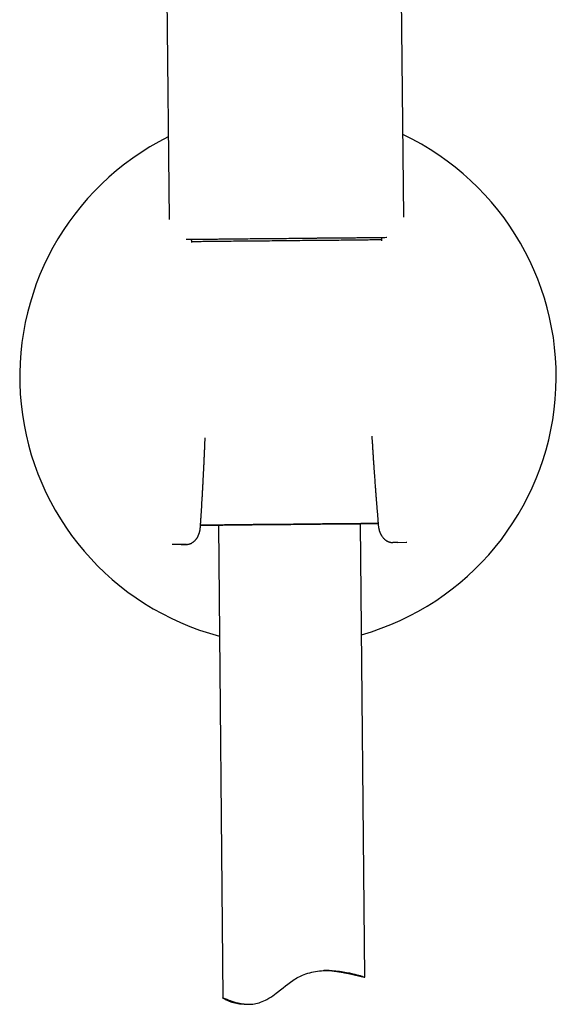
# Model space of a CAD drawing. Header units: millimetres. Extents: x 8 to 916, y 12 to 932.
# Tile 58 of 69: x 505 to 562, y 650 to 754. Entities that reach past the tile are written whole.
import ezdxf

# ---------------------------------------------------------------- set-up
doc = ezdxf.new("R2010")
doc.units = ezdxf.units.MM

msp = doc.modelspace()

# ---------------------------------------------------------------- linework, layer by layer
at = {"color": 7, "linetype": 'Continuous', "lineweight": 30}
for p, q in [((520.15, 796.13), (520.76, 733.27)), ((545.55, 733.51), (544.95, 796.37)), ((524.54, 709.47), (524.57, 710.22)), ((542.19, 710.39), (542.23, 709.64)), ((524.54, 709.47), (524.54, 709.47)), ((525.97, 700.99), (526.45, 651.01)), ((541.43, 653.2), (540.97, 701.13)), ((522.05, 698.94), (521.09, 698.93)), ((521.16, 698.93), (521.09, 698.93)), ((522.59, 698.94), (521.16, 698.93)), ((522.61, 698.94), (522.59, 698.94)), ((544.36, 699.15), (544.38, 699.15)), ((544.38, 699.15), (545.81, 699.17)), ((544.92, 699.16), (545.88, 699.17)), ((545.81, 699.17), (545.88, 699.17)), ((528.7, 650.34), (529.22, 650.34))]:
    msp.add_line(p, q, dxfattribs=at)
at = {"color": 7, "linetype": 'Continuous', "lineweight": 30, "flags": 128}
for points in [[(533.18, 731.25), (532.85, 731.25), (532.53, 731.25), (532.2, 731.24), (531.88, 731.24), (531.56, 731.24), (531.24, 731.24), (530.92, 731.23), (530.6, 731.23), (530.28, 731.23), (529.97, 731.22), (529.65, 731.22), (529.34, 731.22), (529.04, 731.21), (528.73, 731.21), (528.43, 731.21), (528.13, 731.21), (527.84, 731.2), (527.54, 731.2), (527.26, 731.2), (526.97, 731.19), (526.7, 731.19), (526.42, 731.19), (526.15, 731.19), (525.89, 731.18), (525.63, 731.18), (525.37, 731.18), (525.12, 731.18), (524.88, 731.17), (524.64, 731.17), (524.41, 731.17), (524.18, 731.17), (523.96, 731.17), (523.74, 731.16), (523.54, 731.16), (523.34, 731.16), (523.14, 731.16), (522.95, 731.16), (522.77, 731.15), (522.6, 731.15), (522.58, 731.15)], [(543.22, 731.35), (543.19, 731.35), (543.05, 731.35), (542.9, 731.35), (542.74, 731.35), (542.57, 731.34), (542.4, 731.34), (542.22, 731.34), (542.03, 731.34), (541.84, 731.34), (541.65, 731.34), (541.44, 731.33), (541.24, 731.33), (541.02, 731.33), (540.8, 731.33), (540.58, 731.33), (540.35, 731.32), (540.12, 731.32), (539.88, 731.32), (539.63, 731.32), (539.38, 731.31), (539.13, 731.31), (538.88, 731.31), (538.62, 731.31), (538.35, 731.3), (538.08, 731.3), (537.81, 731.3), (537.54, 731.3), (537.26, 731.29), (536.98, 731.29), (536.7, 731.29), (536.41, 731.29), (536.13, 731.28), (535.84, 731.28), (535.55, 731.28), (535.25, 731.27), (534.96, 731.27), (534.66, 731.27), (534.37, 731.27), (534.07, 731.26), (533.77, 731.26), (533.47, 731.26), (533.18, 731.25), (532.88, 731.25), (532.58, 731.25), (532.28, 731.25), (531.98, 731.24), (531.69, 731.24), (531.39, 731.24), (531.1, 731.23), (530.81, 731.23), (530.51, 731.23), (530.23, 731.23), (529.94, 731.22), (529.65, 731.22), (529.37, 731.22), (529.09, 731.21), (528.81, 731.21), (528.54, 731.21), (528.27, 731.21), (528, 731.2), (527.74, 731.2), (527.48, 731.2), (527.22, 731.2), (526.97, 731.19), (526.72, 731.19), (526.48, 731.19), (526.24, 731.19), (526, 731.19), (525.77, 731.18), (525.55, 731.18), (525.33, 731.18), (525.12, 731.18), (524.91, 731.17), (524.7, 731.17), (524.51, 731.17), (524.32, 731.17), (524.13, 731.17), (523.95, 731.17), (523.78, 731.16), (523.62, 731.16), (523.46, 731.16), (523.3, 731.16), (523.16, 731.16), (523.13, 731.16)], [(523.15, 730.96), (523.23, 730.97), (523.37, 730.97), (523.51, 730.97), (523.65, 730.97), (523.81, 730.97), (523.97, 730.97), (524.14, 730.97), (524.31, 730.98), (524.49, 730.98), (524.67, 730.98), (524.86, 730.98), (525.06, 730.98), (525.26, 730.98), (525.47, 730.99), (525.68, 730.99), (525.9, 730.99), (526.12, 730.99), (526.35, 731), (526.58, 731), (526.82, 731), (527.06, 731), (527.31, 731), (527.56, 731.01), (527.81, 731.01), (528.07, 731.01), (528.33, 731.01), (528.59, 731.02), (528.86, 731.02), (529.13, 731.02), (529.4, 731.02), (529.68, 731.03), (529.95, 731.03), (530.23, 731.03), (530.51, 731.04), (530.8, 731.04), (531.08, 731.04), (531.37, 731.04), (531.66, 731.05), (531.95, 731.05), (532.24, 731.05), (532.53, 731.05), (532.82, 731.06), (533.11, 731.06), (533.4, 731.06), (533.69, 731.07), (533.98, 731.07), (534.27, 731.07), (534.56, 731.07), (534.85, 731.08), (535.14, 731.08), (535.43, 731.08), (535.71, 731.09), (535.99, 731.09), (536.27, 731.09), (536.55, 731.09), (536.83, 731.1), (537.1, 731.1), (537.37, 731.1), (537.64, 731.1), (537.91, 731.11), (538.17, 731.11), (538.43, 731.11), (538.68, 731.11), (538.93, 731.12), (539.18, 731.12), (539.42, 731.12), (539.66, 731.12), (539.9, 731.13), (540.13, 731.13), (540.35, 731.13), (540.57, 731.13), (540.79, 731.13), (541, 731.14), (541.2, 731.14), (541.4, 731.14), (541.59, 731.14), (541.78, 731.14), (541.96, 731.15), (542.14, 731.15), (542.31, 731.15), (542.47, 731.15), (542.63, 731.15), (542.78, 731.15), (542.92, 731.15), (543.06, 731.16), (543.19, 731.16), (543.2, 731.16)], [(540.18, 731.32), (539.97, 731.32), (539.76, 731.32), (539.55, 731.32), (539.34, 731.31), (539.12, 731.31), (538.9, 731.31), (538.68, 731.31), (538.46, 731.3), (538.23, 731.3), (538, 731.3), (537.77, 731.3), (537.54, 731.3), (537.31, 731.29), (537.08, 731.29), (536.84, 731.29), (536.6, 731.29), (536.36, 731.28), (536.12, 731.28), (535.88, 731.28), (535.64, 731.28), (535.4, 731.28), (535.15, 731.27), (534.91, 731.27), (534.66, 731.27), (534.41, 731.27), (534.17, 731.26), (533.92, 731.26), (533.67, 731.26), (533.42, 731.26), (533.18, 731.25)], [(543.77, 731.36), (543.73, 731.36), (543.56, 731.35), (543.38, 731.35), (543.19, 731.35), (543, 731.35), (542.79, 731.35), (542.59, 731.34), (542.37, 731.34), (542.15, 731.34), (541.92, 731.34), (541.69, 731.34), (541.45, 731.33), (541.21, 731.33), (540.96, 731.33), (540.7, 731.33), (540.44, 731.32), (540.18, 731.32)], [(542.85, 701.15), (542.84, 701.15), (542.75, 701.15), (542.66, 701.15), (542.56, 701.15), (542.46, 701.15), (542.35, 701.15), (542.23, 701.15), (542.11, 701.15), (541.98, 701.14), (541.85, 701.14), (541.71, 701.14), (541.57, 701.14), (541.42, 701.14), (541.26, 701.14), (541.1, 701.14), (540.93, 701.13), (540.76, 701.13), (540.58, 701.13), (540.4, 701.13), (540.22, 701.13), (540.03, 701.13), (539.83, 701.12), (539.63, 701.12), (539.43, 701.12), (539.22, 701.12), (539.01, 701.12), (538.79, 701.11), (538.57, 701.11), (538.35, 701.11), (538.12, 701.11), (537.89, 701.11), (537.66, 701.1), (537.43, 701.1), (537.19, 701.1), (536.95, 701.1), (536.7, 701.09), (536.46, 701.09), (536.21, 701.09), (535.96, 701.09), (535.71, 701.08), (535.46, 701.08), (535.21, 701.08), (534.95, 701.08), (534.7, 701.07), (534.44, 701.07), (534.18, 701.07), (533.92, 701.07), (533.67, 701.06), (533.41, 701.06), (533.15, 701.06), (532.89, 701.06), (532.63, 701.05), (532.38, 701.05), (532.12, 701.05), (531.86, 701.05), (531.61, 701.04), (531.36, 701.04), (531.1, 701.04), (530.85, 701.04), (530.61, 701.03), (530.36, 701.03), (530.12, 701.03), (529.87, 701.03), (529.63, 701.03), (529.4, 701.02), (529.16, 701.02), (528.93, 701.02), (528.7, 701.02), (528.48, 701.01), (528.26, 701.01), (528.04, 701.01), (527.83, 701.01), (527.62, 701.01), (527.41, 701), (527.21, 701), (527.01, 701), (526.82, 701), (526.63, 701), (526.44, 700.99), (526.27, 700.99), (526.09, 700.99), (525.92, 700.99), (525.76, 700.99), (525.6, 700.99), (525.45, 700.99), (525.3, 700.98), (525.16, 700.98), (525.02, 700.98), (524.89, 700.98), (524.76, 700.98), (524.64, 700.98), (524.53, 700.98), (524.42, 700.98), (524.32, 700.97), (524.23, 700.97), (524.14, 700.97), (524.08, 700.97)], [(524.08, 700.97), (524.1, 700.97), (524.18, 700.97), (524.27, 700.97), (524.37, 700.97), (524.47, 700.98), (524.58, 700.98), (524.7, 700.98), (524.82, 700.98), (524.95, 700.98), (525.08, 700.98), (525.22, 700.98), (525.36, 700.98), (525.52, 700.99), (525.67, 700.99), (525.83, 700.99), (525.97, 700.99)], [(525.97, 700.99), (525.94, 700.99), (525.9, 700.99), (525.85, 700.99), (525.82, 700.99), (525.79, 700.99), (525.76, 700.99), (525.74, 700.99), (525.73, 700.99), (525.72, 700.99), (525.72, 700.99), (525.72, 700.99), (525.72, 700.99), (525.74, 700.99), (525.75, 700.99), (525.78, 700.99), (525.8, 700.99), (525.84, 700.99), (525.88, 700.99), (525.92, 700.99), (525.97, 700.99), (526.02, 700.99), (526.08, 700.99), (526.15, 700.99), (526.21, 700.99), (526.29, 700.99), (526.37, 700.99), (526.45, 700.99), (526.54, 701), (526.63, 701), (526.73, 701), (526.83, 701), (526.94, 701), (527.05, 701), (527.17, 701), (527.29, 701), (527.41, 701), (527.54, 701.01), (527.68, 701.01), (527.81, 701.01), (527.95, 701.01), (528.1, 701.01), (528.25, 701.01), (528.4, 701.01), (528.55, 701.02), (528.71, 701.02), (528.87, 701.02), (529.04, 701.02), (529.21, 701.02), (529.38, 701.02), (529.55, 701.02), (529.73, 701.03), (529.91, 701.03), (530.09, 701.03), (530.27, 701.03), (530.46, 701.03), (530.65, 701.04), (530.84, 701.04), (531.03, 701.04), (531.22, 701.04), (531.42, 701.04), (531.61, 701.04), (531.81, 701.05), (532.01, 701.05), (532.21, 701.05), (532.41, 701.05), (532.61, 701.05), (532.81, 701.06), (533.01, 701.06), (533.22, 701.06), (533.42, 701.06), (533.62, 701.06), (533.83, 701.07), (534.03, 701.07), (534.23, 701.07), (534.43, 701.07), (534.63, 701.07), (534.83, 701.08), (535.03, 701.08), (535.23, 701.08), (535.43, 701.08), (535.62, 701.08), (535.82, 701.09), (536.01, 701.09), (536.2, 701.09), (536.39, 701.09), (536.58, 701.09), (536.76, 701.09), (536.94, 701.1), (537.12, 701.1), (537.3, 701.1), (537.48, 701.1), (537.65, 701.1), (537.82, 701.1), (537.98, 701.11), (538.15, 701.11), (538.31, 701.11), (538.46, 701.11), (538.62, 701.11), (538.77, 701.11), (538.91, 701.11), (539.06, 701.12), (539.19, 701.12), (539.33, 701.12), (539.46, 701.12), (539.59, 701.12), (539.71, 701.12), (539.83, 701.12), (539.94, 701.12), (540.05, 701.13), (540.15, 701.13), (540.25, 701.13), (540.35, 701.13), (540.44, 701.13), (540.53, 701.13), (540.61, 701.13), (540.68, 701.13), (540.76, 701.13), (540.82, 701.13), (540.88, 701.13), (540.94, 701.13), (540.99, 701.13), (541.04, 701.14), (541.08, 701.14), (541.11, 701.14), (541.14, 701.14), (541.17, 701.14), (541.19, 701.14), (541.2, 701.14), (541.21, 701.14), (541.22, 701.14), (541.21, 701.14), (541.21, 701.14), (541.21, 701.14)], [(540.97, 701.13), (541.01, 701.14), (541.17, 701.14), (541.33, 701.14), (541.49, 701.14), (541.63, 701.14), (541.78, 701.14), (541.91, 701.14), (542.04, 701.15), (542.17, 701.15), (542.29, 701.15), (542.4, 701.15), (542.51, 701.15), (542.61, 701.15), (542.7, 701.15), (542.79, 701.15), (542.85, 701.15)], [(541.21, 701.14), (541.2, 701.14), (541.18, 701.14), (541.16, 701.14), (541.13, 701.14), (541.09, 701.14), (541.06, 701.14), (541.01, 701.14), (540.97, 701.13)], [(528.7, 650.34), (528.56, 650.34), (528.38, 650.35), (528.2, 650.37), (528.03, 650.39), (527.87, 650.42), (527.72, 650.46), (527.57, 650.5), (527.44, 650.54), (527.31, 650.58), (527.15, 650.64), (527.07, 650.67), (527, 650.7), (526.93, 650.73), (526.86, 650.76), (526.8, 650.79), (526.75, 650.82), (526.69, 650.85), (526.65, 650.87), (526.57, 650.92), (526.54, 650.94), (526.51, 650.96), (526.49, 650.97), (526.47, 650.99), (526.45, 651), (526.45, 651.01), (526.45, 651.01), (526.45, 651.01), (526.47, 651.01), (526.49, 651.01), (526.51, 651), (526.54, 650.99), (526.6, 650.97), (526.64, 650.95), (526.69, 650.93), (526.74, 650.91), (526.8, 650.89), (526.86, 650.87), (526.92, 650.84), (526.99, 650.81), (527.07, 650.79), (527.22, 650.73), (527.39, 650.67), (527.49, 650.64), (527.6, 650.6), (527.71, 650.57), (527.82, 650.54), (527.94, 650.51), (528.07, 650.48), (528.2, 650.45), (528.33, 650.42), (528.46, 650.4), (528.59, 650.38), (528.73, 650.37), (528.87, 650.35), (529.01, 650.35), (529.16, 650.34), (529.31, 650.35), (529.46, 650.35), (529.62, 650.37), (529.78, 650.39), (529.94, 650.42), (530.1, 650.45), (530.27, 650.5), (530.43, 650.55), (530.6, 650.62), (530.76, 650.69), (530.93, 650.77), (531.1, 650.86), (531.3, 650.98), (531.5, 651.11), (531.71, 651.24), (531.91, 651.39), (532.07, 651.51), (532.23, 651.63), (532.54, 651.87), (532.81, 652.08), (533.06, 652.28), (533.32, 652.48), (533.58, 652.67), (533.85, 652.86), (533.98, 652.95), (534.12, 653.03), (534.27, 653.12), (534.41, 653.2), (534.56, 653.27), (534.71, 653.35), (534.86, 653.41), (535.02, 653.48), (535.22, 653.55), (535.42, 653.62), (535.62, 653.68), (535.83, 653.73), (536.03, 653.78), (536.24, 653.82), (536.45, 653.85), (536.65, 653.87), (536.85, 653.89), (537.05, 653.9), (537.24, 653.91), (537.43, 653.92), (537.62, 653.92), (537.81, 653.91), (538, 653.9), (538.18, 653.89), (538.39, 653.87), (538.59, 653.85), (538.78, 653.83), (538.98, 653.8), (539.16, 653.77), (539.34, 653.74), (539.52, 653.71), (539.69, 653.67), (539.81, 653.65), (539.92, 653.62), (540.05, 653.6), (540.17, 653.57), (540.28, 653.54), (540.39, 653.51), (540.49, 653.49), (540.59, 653.46), (540.69, 653.43), (540.78, 653.41), (540.86, 653.39), (540.93, 653.37), (541.01, 653.34), (541.08, 653.32), (541.15, 653.3), (541.21, 653.28), (541.26, 653.26), (541.3, 653.25), (541.34, 653.24), (541.37, 653.22), (541.37, 653.22)]]:
    msp.add_lwpolyline(points, dxfattribs=at)
at = {"color": 7, "linetype": 'Continuous', "lineweight": 30}
for start, end in [(116.5098, 255.1942), (285.8813, 64.6232)]:
    msp.add_arc((533.32, 716.65), 28.34, start, end, dxfattribs=at)
for points, knots in [([(523.17, 730.84), (523.17, 730.85), (523.16, 730.94), (523.14, 731.04), (523.13, 731.14), (523.13, 731.16)], [0, 0, 0, 0, 0.125463, 0.808435, 1, 1, 1, 1]), ([(543.22, 731.35), (543.21, 731.33), (543.2, 731.22), (543.2, 731.12), (543.19, 731.03), (543.19, 731.03)], [0, 0, 0, 0, 0.233466, 0.95279, 1, 1, 1, 1]), ([(524.07, 700.78), (524.07, 700.81), (524.08, 700.86), (524.08, 700.93), (524.08, 700.98), (524.09, 701.01), (524.09, 701.04), (524.09, 701.08), (524.09, 701.14), (524.1, 701.22), (524.1, 701.3), (524.11, 701.39), (524.12, 701.49), (524.13, 701.68), (524.15, 701.96), (524.17, 702.32), (524.19, 702.66), (524.21, 702.93), (524.22, 703.12), (524.23, 703.26), (524.23, 703.4), (524.24, 703.56), (524.25, 703.73), (524.27, 703.93), (524.28, 704.14), (524.29, 704.36), (524.3, 704.6), (524.32, 704.85), (524.33, 705.1), (524.35, 705.36), (524.36, 705.64), (524.38, 705.93), (524.39, 706.24), (524.41, 706.58), (524.43, 706.95), (524.45, 707.33), (524.46, 707.73), (524.48, 708.14), (524.5, 708.57), (524.52, 709.02), (524.53, 709.32), (524.54, 709.47)], [0, 0, 0, 0, 0.009669, 0.017394, 0.023175, 0.027013, 0.029883, 0.032967, 0.041092, 0.05042, 0.059763, 0.070065, 0.081324, 0.09347, 0.136538, 0.17786, 0.217438, 0.255273, 0.269662, 0.284662, 0.301066, 0.318873, 0.339678, 0.362118, 0.386192, 0.411901, 0.439243, 0.468218, 0.497033, 0.527298, 0.559013, 0.592178, 0.626793, 0.667135, 0.709282, 0.753232, 0.798984, 0.846537, 0.895892, 0.947046, 1, 1, 1, 1]), ([(542.23, 709.64), (542.23, 709.5), (542.25, 709.21), (542.28, 708.79), (542.3, 708.38), (542.33, 707.98), (542.35, 707.6), (542.38, 707.24), (542.4, 706.9), (542.42, 706.58), (542.45, 706.27), (542.47, 705.98), (542.49, 705.68), (542.51, 705.39), (542.53, 705.11), (542.55, 704.84), (542.57, 704.59), (542.59, 704.35), (542.61, 704.13), (542.62, 703.92), (542.64, 703.73), (542.65, 703.56), (542.66, 703.41), (542.67, 703.27), (542.68, 703.13), (542.7, 703), (542.71, 702.79), (542.73, 702.51), (542.76, 702.23), (542.78, 702.01), (542.79, 701.86), (542.8, 701.71), (542.81, 701.57), (542.82, 701.46), (542.83, 701.36), (542.83, 701.29), (542.84, 701.24), (542.84, 701.21), (542.84, 701.18), (542.85, 701.14), (542.85, 701.09), (542.86, 701.03), (542.86, 700.99), (542.86, 700.96)], [0, 0, 0, 0, 0.050365, 0.099104, 0.146219, 0.191707, 0.235568, 0.277802, 0.316131, 0.353012, 0.388445, 0.422429, 0.454963, 0.489562, 0.522354, 0.553338, 0.582515, 0.609883, 0.635441, 0.659189, 0.681127, 0.700296, 0.717829, 0.733763, 0.749381, 0.765312, 0.781557, 0.82109, 0.862367, 0.879366, 0.896645, 0.914165, 0.930474, 0.944829, 0.954113, 0.962346, 0.969527, 0.97206, 0.9748, 0.978912, 0.984483, 0.991512, 1, 1, 1, 1]), ([(522.61, 698.94), (522.63, 698.94), (522.66, 698.94), (522.7, 698.95), (522.74, 698.95), (522.77, 698.96), (522.8, 698.96), (522.83, 698.97), (522.85, 698.97), (522.88, 698.98), (522.9, 698.99), (522.93, 698.99), (522.96, 699), (523, 699.02), (523.04, 699.03), (523.07, 699.05), (523.1, 699.06), (523.12, 699.07), (523.14, 699.08), (523.2, 699.11), (523.27, 699.16), (523.35, 699.22), (523.43, 699.28), (523.5, 699.35), (523.56, 699.42), (523.61, 699.48), (523.64, 699.52), (523.67, 699.56), (523.7, 699.6), (523.73, 699.64), (523.76, 699.69), (523.78, 699.73), (523.8, 699.77), (523.82, 699.81), (523.84, 699.85), (523.86, 699.91), (523.89, 699.97), (523.91, 700.03), (523.93, 700.08), (523.95, 700.14), (523.97, 700.2), (523.98, 700.25), (524, 700.3), (524.01, 700.34), (524.02, 700.39), (524.03, 700.43), (524.04, 700.48), (524.04, 700.54), (524.05, 700.61), (524.06, 700.69), (524.07, 700.75), (524.07, 700.78)], [0, 0, 0, 0, 0.021282, 0.039622, 0.055075, 0.068825, 0.079465, 0.088576, 0.097203, 0.105406, 0.113263, 0.12573, 0.140273, 0.157111, 0.173196, 0.186766, 0.197452, 0.20566, 0.216176, 0.230347, 0.27767, 0.317614, 0.353086, 0.39347, 0.434224, 0.470402, 0.487365, 0.504201, 0.522708, 0.546322, 0.571232, 0.588695, 0.602334, 0.619504, 0.639338, 0.663577, 0.69119, 0.714881, 0.737157, 0.761447, 0.785002, 0.804517, 0.821208, 0.838439, 0.854093, 0.871227, 0.889873, 0.91074, 0.936025, 0.965829, 1, 1, 1, 1]), ([(542.86, 700.96), (542.86, 700.94), (542.87, 700.89), (542.88, 700.83), (542.88, 700.78), (542.89, 700.74), (542.9, 700.69), (542.91, 700.66), (542.91, 700.62), (542.92, 700.57), (542.94, 700.51), (542.95, 700.45), (542.97, 700.39), (542.99, 700.33), (543.01, 700.28), (543.03, 700.23), (543.05, 700.18), (543.07, 700.13), (543.09, 700.08), (543.12, 700.03), (543.15, 699.97), (543.17, 699.92), (543.19, 699.89), (543.21, 699.86), (543.23, 699.83), (543.25, 699.8), (543.28, 699.75), (543.33, 699.69), (543.39, 699.62), (543.44, 699.56), (543.5, 699.51), (543.56, 699.45), (543.63, 699.4), (543.69, 699.36), (543.74, 699.33), (543.78, 699.3), (543.81, 699.29), (543.85, 699.27), (543.9, 699.25), (543.94, 699.23), (543.98, 699.21), (544.02, 699.2), (544.06, 699.19), (544.1, 699.18), (544.15, 699.17), (544.2, 699.16), (544.28, 699.15), (544.33, 699.15), (544.36, 699.15)], [0, 0, 0, 0, 0.02659, 0.049001, 0.067219, 0.083353, 0.098418, 0.112402, 0.12594, 0.141779, 0.165397, 0.191143, 0.215159, 0.237548, 0.258615, 0.279725, 0.300128, 0.319722, 0.33856, 0.361621, 0.390691, 0.412382, 0.429733, 0.443199, 0.456243, 0.46974, 0.485843, 0.524731, 0.562997, 0.594584, 0.62522, 0.656718, 0.693734, 0.729728, 0.748013, 0.764548, 0.779461, 0.796174, 0.816342, 0.836094, 0.851195, 0.86572, 0.880922, 0.897116, 0.914593, 0.937722, 0.966279, 1, 1, 1, 1]), ([(522.05, 698.94), (522.06, 698.94), (522.06, 698.94), (522.07, 698.94), (522.1, 698.94), (522.13, 698.94), (522.16, 698.94), (522.18, 698.94), (522.2, 698.94), (522.23, 698.94), (522.26, 698.94), (522.29, 698.94), (522.3, 698.94), (522.31, 698.94), (522.32, 698.94), (522.33, 698.94), (522.34, 698.94), (522.34, 698.94), (522.34, 698.94), (522.35, 698.94), (522.35, 698.94), (522.36, 698.94), (522.36, 698.94), (522.36, 698.94), (522.37, 698.94), (522.37, 698.94), (522.37, 698.94), (522.37, 698.94), (522.38, 698.94), (522.39, 698.94), (522.4, 698.94), (522.42, 698.94), (522.44, 698.94), (522.47, 698.94), (522.5, 698.94), (522.54, 698.94), (522.58, 698.94), (522.59, 698.94)], [0, 0, 0, 0, 0.077441, 0.154733, 0.231948, 0.309157, 0.34384, 0.378543, 0.413273, 0.448035, 0.482836, 0.514444, 0.547517, 0.563092, 0.579315, 0.596188, 0.613714, 0.626768, 0.637493, 0.64967, 0.663299, 0.67838, 0.694578, 0.706843, 0.71786, 0.727628, 0.736148, 0.743419, 0.75466, 0.781888, 0.807547, 0.839777, 0.869175, 0.903367, 0.937016, 0.969193, 1, 1, 1, 1]), ([(544.92, 699.16), (544.92, 699.16), (544.91, 699.16), (544.9, 699.16), (544.87, 699.16), (544.84, 699.16), (544.81, 699.16), (544.79, 699.16), (544.77, 699.16), (544.74, 699.16), (544.71, 699.16), (544.68, 699.15), (544.67, 699.15), (544.65, 699.15), (544.65, 699.15), (544.64, 699.15), (544.63, 699.15), (544.63, 699.15), (544.63, 699.15), (544.62, 699.15), (544.62, 699.15), (544.61, 699.15), (544.61, 699.15), (544.61, 699.15), (544.6, 699.15), (544.6, 699.15), (544.6, 699.15), (544.6, 699.15), (544.59, 699.15), (544.58, 699.15), (544.57, 699.15), (544.55, 699.15), (544.53, 699.15), (544.5, 699.15), (544.47, 699.15), (544.43, 699.15), (544.39, 699.15), (544.38, 699.15)], [0, 0, 0, 0, 0.077441, 0.154733, 0.231948, 0.309157, 0.34384, 0.378543, 0.413273, 0.448035, 0.482836, 0.514444, 0.547517, 0.563092, 0.579315, 0.596188, 0.613714, 0.626768, 0.637493, 0.64967, 0.663299, 0.67838, 0.694578, 0.706843, 0.71786, 0.727628, 0.736148, 0.743419, 0.75466, 0.781888, 0.807547, 0.839777, 0.869175, 0.903367, 0.937016, 0.969193, 1, 1, 1, 1]), ([(541.37, 653.22), (541.38, 653.22), (541.39, 653.22), (541.41, 653.21), (541.42, 653.2), (541.43, 653.2), (541.43, 653.2), (541.42, 653.19), (541.41, 653.19), (541.39, 653.2), (541.37, 653.2), (541.34, 653.21), (541.3, 653.21), (541.27, 653.22), (541.23, 653.23), (541.18, 653.24), (541.13, 653.25), (541.06, 653.27), (541, 653.28), (540.92, 653.3), (540.85, 653.32), (540.76, 653.34), (540.67, 653.36), (540.58, 653.38), (540.49, 653.4), (540.39, 653.42), (540.29, 653.45), (540.19, 653.47), (540.07, 653.5), (539.95, 653.52), (539.82, 653.55), (539.69, 653.58), (539.55, 653.61), (539.41, 653.63), (539.26, 653.66), (539.11, 653.69), (538.97, 653.71), (538.82, 653.74), (538.67, 653.76), (538.51, 653.79), (538.34, 653.81), (538.16, 653.83), (537.98, 653.85), (537.79, 653.87), (537.6, 653.88), (537.41, 653.9), (537.24, 653.9), (537.14, 653.91), (537.1, 653.91)], [0, 0, 0, 0, 0.019958, 0.039929, 0.062035, 0.084141, 0.106322, 0.128503, 0.150906, 0.173309, 0.195789, 0.21827, 0.238838, 0.259422, 0.279377, 0.299345, 0.321446, 0.343546, 0.365718, 0.387891, 0.410277, 0.432663, 0.455122, 0.477582, 0.498124, 0.51868, 0.538953, 0.559239, 0.581685, 0.60413, 0.626645, 0.649159, 0.671882, 0.694604, 0.717398, 0.740192, 0.761036, 0.781895, 0.802884, 0.823888, 0.847152, 0.870417, 0.893766, 0.917116, 0.940735, 0.964355, 0.988079, 1, 1, 1, 1]), ([(537.22, 653.91), (537.24, 653.91), (537.3, 653.91), (537.37, 653.91), (537.45, 653.91), (537.52, 653.91), (537.57, 653.9), (537.61, 653.9), (537.64, 653.9), (537.66, 653.9), (537.66, 653.9), (537.67, 653.9)], [0, 0, 0, 0, 0.0787004, 0.202047, 0.3265652, 0.4514906, 0.5657939, 0.6738753, 0.7822232, 0.8909756, 1, 1, 1, 1]), ([(537.67, 653.9), (537.67, 653.9), (537.67, 653.9), (537.66, 653.9), (537.64, 653.9), (537.61, 653.91), (537.56, 653.91), (537.5, 653.91), (537.44, 653.91), (537.37, 653.91), (537.32, 653.91), (537.31, 653.91)], [0, 0, 0, 0, 0.035721, 0.165645, 0.296002, 0.427652, 0.559752, 0.680654, 0.797996, 0.927922, 1, 1, 1, 1])]:
    msp.add_open_spline(points, degree=3, knots=knots, dxfattribs=at)

doc.saveas('drawing.dxf')
